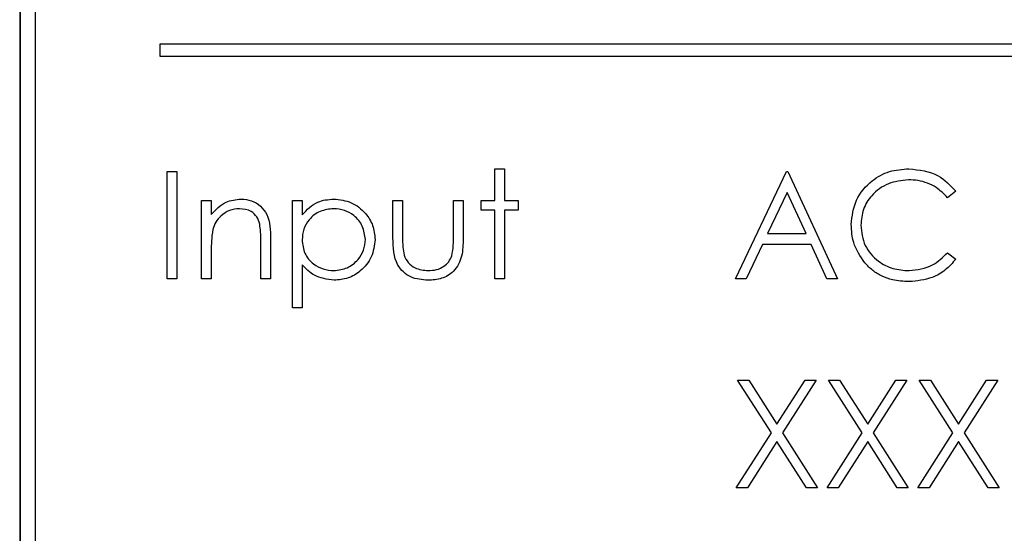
# Model space of a CAD drawing. Header units: millimetres. Extents: x 5 to 418, y 2 to 292.
# Tile 21 of 54: x 65.54 to 71.04, y 210.12 to 212.99. Entities that reach past the tile are written whole.
import ezdxf

# ---------------------------------------------------------------- set-up
doc = ezdxf.new("R2010")
doc.units = ezdxf.units.MM

msp = doc.modelspace()

# ---------------------------------------------------------------- linework, layer by layer
at = {"color": 7, "linetype": 'Continuous', "lineweight": 25}
for p, q in [((65.5413, 215.6247), (65.5413, 202.1247)), ((65.5436, 215.6247), (65.5436, 202.1247)), ((65.6269, 215.5437), (65.6269, 202.2104)), ((66.3248, 212.856), (66.3248, 212.7893)), ((73.6581, 212.856), (66.3248, 212.856)), ((66.3248, 212.7893), (73.6581, 212.7893)), ((66.366, 212.1442), (66.4198, 212.1442)), ((66.366, 211.5442), (66.366, 212.1442)), ((66.4198, 212.1442), (66.4198, 211.5442)), ((68.1967, 212.1596), (68.2506, 212.1596)), ((68.1967, 211.9827), (68.1967, 212.1596)), ((68.2506, 212.1596), (68.2506, 211.9827)), ((69.5429, 211.5442), (69.8275, 212.1442)), ((69.8275, 212.1442), (69.8352, 212.1442)), ((69.8352, 212.1442), (70.1121, 211.5442)), ((69.8308, 212.0272), (69.7221, 211.798)), ((69.9365, 211.798), (69.8308, 212.0272)), ((70.7737, 212.0341), (70.7266, 211.998)), ((66.5583, 211.9827), (66.6121, 211.9827)), ((66.5583, 211.5442), (66.5583, 211.9827)), ((66.6121, 211.9827), (66.6121, 211.9036)), ((67.066, 211.3827), (67.066, 211.9827)), ((67.066, 211.9827), (67.1198, 211.9827)), ((67.1198, 211.9827), (67.1198, 211.9015)), ((67.6275, 211.9827), (67.6814, 211.9827)), ((67.6275, 211.7732), (67.6275, 211.9827)), ((67.6814, 211.9827), (67.6814, 211.7793)), ((67.966, 211.7793), (67.966, 211.9827)), ((67.966, 211.9827), (68.0198, 211.9827)), ((68.0198, 211.9827), (68.0198, 211.7692)), ((68.1198, 211.9827), (68.1967, 211.9827)), ((68.1198, 211.9288), (68.1198, 211.9827)), ((68.2506, 211.9827), (68.3275, 211.9827)), ((68.3275, 211.9827), (68.3275, 211.9288)), ((68.1967, 211.9288), (68.1198, 211.9288)), ((68.1967, 211.5442), (68.1967, 211.9288)), ((68.3275, 211.9288), (68.2506, 211.9288)), ((68.2506, 211.9288), (68.2506, 211.5442)), ((69.7221, 211.798), (69.9365, 211.798)), ((66.8891, 211.5442), (66.8891, 211.7504)), ((66.9429, 211.7681), (66.9429, 211.5442)), ((69.6929, 211.7365), (69.6017, 211.5442)), ((69.9649, 211.7365), (69.6929, 211.7365)), ((70.0536, 211.5442), (69.9649, 211.7365)), ((66.6121, 211.7027), (66.6121, 211.5442)), ((70.7266, 211.6903), (70.7737, 211.6547)), ((67.1198, 211.6236), (67.1198, 211.3827)), ((66.4198, 211.5442), (66.366, 211.5442)), ((66.6121, 211.5442), (66.5583, 211.5442)), ((66.9429, 211.5442), (66.8891, 211.5442)), ((68.2506, 211.5442), (68.1967, 211.5442)), ((69.6017, 211.5442), (69.5429, 211.5442)), ((70.1121, 211.5442), (70.0536, 211.5442)), ((67.1198, 211.3827), (67.066, 211.3827)), ((69.5544, 210.9775), (69.6166, 210.9775)), ((69.7427, 210.6835), (69.5544, 210.9775)), ((69.6166, 210.9775), (69.7737, 210.7321)), ((69.7737, 210.7321), (69.9308, 210.9775)), ((69.9929, 210.9775), (69.8048, 210.6835)), ((69.9308, 210.9775), (69.9929, 210.9775)), ((70.2504, 210.6835), (70.0621, 210.9775)), ((70.0621, 210.9775), (70.1243, 210.9775)), ((70.1243, 210.9775), (70.2814, 210.7321)), ((70.2814, 210.7321), (70.4385, 210.9775)), ((70.5006, 210.9775), (70.3125, 210.6835)), ((70.4385, 210.9775), (70.5006, 210.9775)), ((70.5698, 210.9775), (70.632, 210.9775)), ((70.758, 210.6835), (70.5698, 210.9775)), ((70.632, 210.9775), (70.7891, 210.7321)), ((70.7891, 210.7321), (70.9461, 210.9775)), ((71.0083, 210.9775), (70.8202, 210.6835)), ((70.9461, 210.9775), (71.0083, 210.9775)), ((69.5467, 210.3775), (69.7427, 210.6835)), ((69.8048, 210.6835), (70.0006, 210.3775)), ((70.0544, 210.3775), (70.2504, 210.6835)), ((70.3125, 210.6835), (70.5083, 210.3775)), ((70.5621, 210.3775), (70.758, 210.6835)), ((70.8202, 210.6835), (71.016, 210.3775)), ((69.7737, 210.635), (69.6089, 210.3775)), ((69.9385, 210.3775), (69.7737, 210.635)), ((70.2814, 210.635), (70.1166, 210.3775)), ((70.4461, 210.3775), (70.2814, 210.635)), ((70.7891, 210.635), (70.6243, 210.3775)), ((70.9538, 210.3775), (70.7891, 210.635)), ((69.6089, 210.3775), (69.5467, 210.3775)), ((70.0006, 210.3775), (69.9385, 210.3775)), ((70.1166, 210.3775), (70.0544, 210.3775)), ((70.5083, 210.3775), (70.4461, 210.3775)), ((70.6243, 210.3775), (70.5621, 210.3775)), ((71.016, 210.3775), (70.9538, 210.3775))]:
    msp.add_line(p, q, dxfattribs=at)
for points, knots in [([(70.1891, 211.8477), (70.1945, 211.8947), (70.2055, 211.9888), (70.2943, 212.0918), (70.4011, 212.1514), (70.4749, 212.1568), (70.5119, 212.1596)], [0, 0, 0, 0, 0.279512, 0.55908, 0.779374, 1, 1, 1, 1]), ([(70.5119, 212.1596), (70.5695, 212.1532), (70.6725, 212.1418), (70.7427, 212.067), (70.7737, 212.0341)], [0, 0, 0, 0, 0.559517, 1, 1, 1, 1]), ([(70.5085, 212.098), (70.4702, 212.0937), (70.3936, 212.0849), (70.3043, 212.0198), (70.2511, 211.9341), (70.2456, 211.8738), (70.2429, 211.8436)], [0, 0, 0, 0, 0.279856, 0.559519, 0.779686, 1, 1, 1, 1]), ([(70.7266, 211.998), (70.707, 212.0185), (70.6747, 212.0521), (70.6161, 212.0806), (70.5632, 212.0956), (70.5268, 212.0972), (70.5085, 212.098)], [0, 0, 0, 0, 0.339327, 0.559466, 0.779727, 1, 1, 1, 1]), ([(66.6121, 211.9036), (66.6377, 211.9311), (66.6835, 211.9805), (66.7497, 211.9873), (66.779, 211.9903)], [0, 0, 0, 0, 0.559141, 1, 1, 1, 1]), ([(66.779, 211.9903), (66.7986, 211.9886), (66.8379, 211.9852), (66.8895, 211.9536), (66.9419, 211.8835), (66.9425, 211.8157), (66.9429, 211.7681)], [0, 0, 0, 0, 0.187021, 0.37389, 0.56061, 1, 1, 1, 1]), ([(67.1198, 211.9015), (67.1471, 211.9303), (67.196, 211.9818), (67.2661, 211.9877), (67.297, 211.9903)], [0, 0, 0, 0, 0.558418, 1, 1, 1, 1]), ([(67.297, 211.9903), (67.3306, 211.9865), (67.3979, 211.9788), (67.4729, 211.9178), (67.5202, 211.8439), (67.5251, 211.7911), (67.5275, 211.7646)], [0, 0, 0, 0, 0.279627, 0.559432, 0.779703, 1, 1, 1, 1]), ([(66.7696, 211.9365), (66.7506, 211.9345), (66.7125, 211.9306), (66.6679, 211.8997), (66.6355, 211.8627), (66.6255, 211.8345), (66.6204, 211.8204)], [0, 0, 0, 0, 0.279553, 0.559373, 0.779703, 1, 1, 1, 1]), ([(66.8827, 211.8502), (66.8784, 211.8642), (66.8698, 211.892), (66.8308, 211.9304), (66.7928, 211.9342), (66.7696, 211.9365)], [0, 0, 0, 0, 0.2811923, 0.5613307, 1, 1, 1, 1]), ([(67.2965, 211.9365), (67.2705, 211.9337), (67.2186, 211.9282), (67.1601, 211.8816), (67.1249, 211.8237), (67.1215, 211.7829), (67.1198, 211.7625)], [0, 0, 0, 0, 0.279747, 0.559315, 0.779515, 1, 1, 1, 1]), ([(67.4737, 211.764), (67.4701, 211.7896), (67.463, 211.8409), (67.4156, 211.8981), (67.3571, 211.931), (67.3167, 211.9347), (67.2965, 211.9365)], [0, 0, 0, 0, 0.2793874, 0.5590918, 0.7795083, 1, 1, 1, 1]), ([(66.8891, 211.7504), (66.8892, 211.7692), (66.8894, 211.8026), (66.8847, 211.8357), (66.8827, 211.8502)], [0, 0, 0, 0, 0.560255, 1, 1, 1, 1]), ([(70.2651, 211.6337), (70.2403, 211.6701), (70.1959, 211.7351), (70.1912, 211.8132), (70.1891, 211.8477)], [0, 0, 0, 0, 0.5590286, 1, 1, 1, 1]), ([(70.2429, 211.8436), (70.2475, 211.8048), (70.2566, 211.7272), (70.3318, 211.6435), (70.4209, 211.5967), (70.4818, 211.5925), (70.5123, 211.5903)], [0, 0, 0, 0, 0.279434, 0.558921, 0.779283, 1, 1, 1, 1]), ([(66.6204, 211.8204), (66.6174, 211.7985), (66.6121, 211.7595), (66.6121, 211.7201), (66.6121, 211.7027)], [0, 0, 0, 0, 0.559658, 1, 1, 1, 1]), ([(67.6814, 211.7793), (67.6813, 211.76), (67.6812, 211.7256), (67.6872, 211.6917), (67.6899, 211.6768)], [0, 0, 0, 0, 0.560377, 1, 1, 1, 1]), ([(67.9571, 211.6724), (67.9604, 211.6922), (67.9662, 211.7276), (67.9661, 211.7635), (67.966, 211.7793)], [0, 0, 0, 0, 0.5593706, 1, 1, 1, 1]), ([(67.1198, 211.7625), (67.1227, 211.7365), (67.1284, 211.6848), (67.1775, 211.628), (67.2366, 211.5962), (67.2771, 211.5923), (67.2973, 211.5903)], [0, 0, 0, 0, 0.279654, 0.558875, 0.779455, 1, 1, 1, 1]), ([(67.2973, 211.5903), (67.323, 211.5936), (67.3743, 211.6), (67.432, 211.6465), (67.4669, 211.7037), (67.4714, 211.7439), (67.4737, 211.764)], [0, 0, 0, 0, 0.279628, 0.559247, 0.779775, 1, 1, 1, 1]), ([(67.5275, 211.7646), (67.5236, 211.7309), (67.5158, 211.6634), (67.4531, 211.5892), (67.3782, 211.5434), (67.3252, 211.5388), (67.2987, 211.5365)], [0, 0, 0, 0, 0.27954, 0.559273, 0.779559, 1, 1, 1, 1]), ([(67.824, 211.5365), (67.7907, 211.5391), (67.7242, 211.5444), (67.6309, 211.6321), (67.6288, 211.7196), (67.6275, 211.7732)], [0, 0, 0, 0, 0.28097, 0.559785, 1, 1, 1, 1]), ([(68.0198, 211.7692), (68.0193, 211.7364), (68.0184, 211.6713), (67.9762, 211.5858), (67.9011, 211.5414), (67.8498, 211.5381), (67.824, 211.5365)], [0, 0, 0, 0, 0.281501, 0.559646, 0.779298, 1, 1, 1, 1]), ([(67.6899, 211.6768), (67.6965, 211.6621), (67.7098, 211.6327), (67.758, 211.5976), (67.7993, 211.5931), (67.8245, 211.5903)], [0, 0, 0, 0, 0.280117, 0.560544, 1, 1, 1, 1]), ([(67.8245, 211.5903), (67.8401, 211.5913), (67.8713, 211.5931), (67.9112, 211.6119), (67.9415, 211.639), (67.9519, 211.6613), (67.9571, 211.6724)], [0, 0, 0, 0, 0.28027, 0.560007, 0.780074, 1, 1, 1, 1]), ([(70.5123, 211.5903), (70.5586, 211.596), (70.6417, 211.6061), (70.7006, 211.6646), (70.7266, 211.6903)], [0, 0, 0, 0, 0.558772, 1, 1, 1, 1]), ([(67.2987, 211.5365), (67.2596, 211.5417), (67.1897, 211.5511), (67.1412, 211.6014), (67.1198, 211.6236)], [0, 0, 0, 0, 0.558466, 1, 1, 1, 1]), ([(70.5126, 211.5288), (70.481, 211.5306), (70.429, 211.5335), (70.3606, 211.5581), (70.3076, 211.5896), (70.2793, 211.619), (70.2651, 211.6337)], [0, 0, 0, 0, 0.339838, 0.559927, 0.779959, 1, 1, 1, 1]), ([(70.7737, 211.6547), (70.7552, 211.6335), (70.7182, 211.5911), (70.6292, 211.5401), (70.5568, 211.5331), (70.5126, 211.5288)], [0, 0, 0, 0, 0.28041, 0.560795, 1, 1, 1, 1])]:
    msp.add_open_spline(points, degree=3, knots=knots, dxfattribs=at)

doc.saveas('drawing.dxf')
